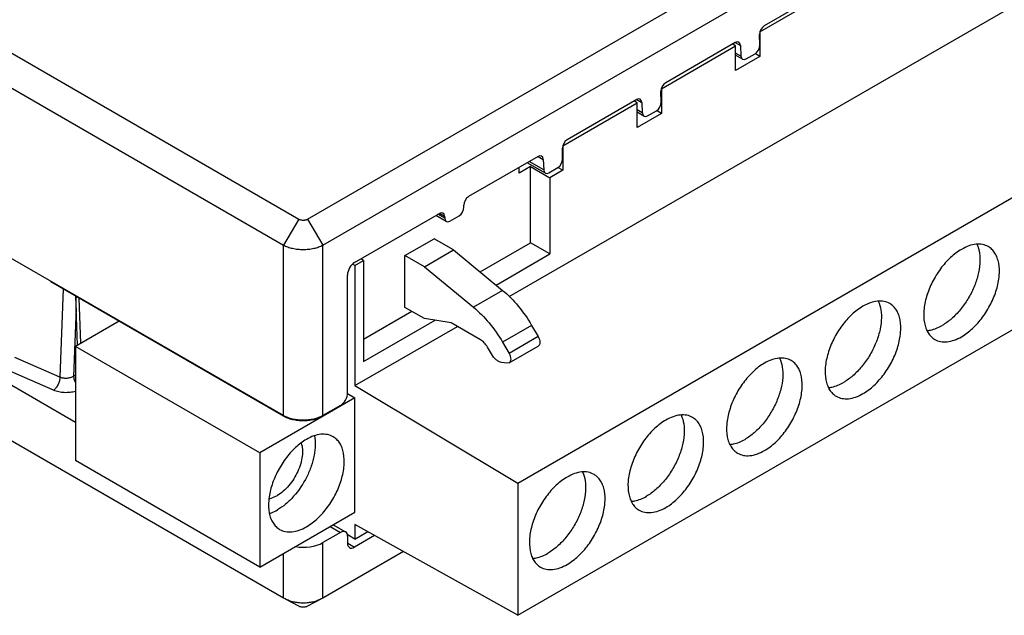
# Model space of a CAD drawing. Header units: inches. Extents: x 0.2 to 16.8, y 0.1 to 10.8.
# Tile 3 of 27: x 1.4 to 2.9, y 7.9 to 8.8. Entities that reach past the tile are written whole.
import ezdxf

# ---------------------------------------------------------------- set-up
doc = ezdxf.new("R2010")
doc.units = ezdxf.units.IN
doc.header["$LTSCALE"] = 0.935
doc.header["$MEASUREMENT"] = 0
doc.layers.get('0').update_dxf_attribs({"linetype": 'CONTINUOUS'})
doc.layers.add('02___PRT_ALL_AXES', color=7, linetype='CONTINUOUS')

msp = doc.modelspace()

# ---------------------------------------------------------------- linework, layer by layer
at = {"color": 7, "linetype": 'CONTINUOUS'}
for p, q in [((1.8531, 8.5075), (3.3611, 9.3782)), ((1.8752, 8.4702), (3.3833, 9.3409)), ((2.1425, 8.3963), (3.2414, 9.0309)), ((2.1551, 8.1288), (3.5693, 8.9454)), ((1.0913, 8.9402), (1.8409, 8.5075)), ((1.0692, 8.903), (1.8187, 8.4702)), ((2.5022, 8.7761), (2.6088, 8.8377)), ((2.6082, 8.8423), (2.5084, 8.7847)), ((2.502, 8.7569), (2.5016, 8.7724)), ((2.5022, 8.7761), (2.5022, 8.7408)), ((2.4668, 8.7606), (2.367, 8.703)), ((2.4674, 8.756), (2.4631, 8.7585)), ((2.4668, 8.7607), (2.4742, 8.7565)), ((2.1551, 7.9392), (3.5693, 8.7557)), ((2.3608, 8.6945), (2.4674, 8.756)), ((2.4674, 8.7207), (2.4674, 8.756)), ((2.4749, 8.7413), (2.4674, 8.7457)), ((2.4742, 8.7565), (2.4749, 8.7413)), ((2.4823, 8.7372), (2.4952, 8.7447)), ((2.5022, 8.7408), (2.4953, 8.7448)), ((2.4772, 8.7368), (2.4674, 8.7424)), ((2.5022, 8.7408), (2.4674, 8.7207)), ((2.3606, 8.6753), (2.3602, 8.6907)), ((2.3608, 8.6945), (2.3608, 8.6591)), ((2.2194, 8.6128), (2.326, 8.6744)), ((2.3254, 8.679), (2.2256, 8.6213)), ((2.326, 8.6744), (2.3217, 8.6769)), ((2.3254, 8.6791), (2.3327, 8.6748)), ((2.326, 8.639), (2.326, 8.6744)), ((2.3327, 8.6748), (2.3335, 8.6597)), ((1.8187, 8.2256), (1.0542, 8.6671)), ((2.3335, 8.6597), (2.326, 8.664)), ((2.3358, 8.6551), (2.326, 8.6608)), ((2.3608, 8.6591), (2.326, 8.639)), ((2.3409, 8.6556), (2.3538, 8.663)), ((2.3608, 8.6591), (2.3539, 8.6631)), ((2.2191, 8.5936), (2.2188, 8.6091)), ((2.2194, 8.6128), (2.2194, 8.5775)), ((2.1839, 8.5973), (2.0841, 8.5397)), ((2.1944, 8.5735), (2.1685, 8.5884)), ((2.1921, 8.578), (2.1713, 8.59)), ((2.184, 8.5974), (2.1913, 8.5932)), ((2.1913, 8.5932), (2.1921, 8.578)), ((2.1732, 8.5829), (2.1567, 8.5734)), ((2.1567, 8.5734), (2.1567, 8.5816)), ((2.1732, 8.5829), (2.201, 8.5668)), ((2.1732, 8.4736), (2.1732, 8.5829)), ((2.1995, 8.5739), (2.2124, 8.5813)), ((2.2194, 8.5775), (2.201, 8.5668)), ((2.2194, 8.5775), (2.2124, 8.5815)), ((2.201, 8.5668), (2.201, 8.4576)), ((2.0774, 8.5246), (2.0774, 8.5274)), ((1.8409, 8.5075), (1.8187, 8.4702)), ((1.8531, 8.5075), (1.8752, 8.4702)), ((1.9208, 8.4454), (2.0425, 8.5157)), ((2.0523, 8.5042), (2.0375, 8.5128)), ((2.05, 8.5088), (2.0403, 8.5144)), ((2.0426, 8.5158), (2.0499, 8.5115)), ((2.0499, 8.5115), (2.05, 8.5088)), ((2.0574, 8.5047), (2.0707, 8.5123)), ((1.993, 8.4551), (2.0348, 8.4792)), ((2.0626, 8.4632), (2.0348, 8.4792)), ((1.8187, 8.2248), (1.8187, 8.4702)), ((1.8752, 8.2248), (1.8752, 8.4702)), ((2.0209, 8.4391), (2.0626, 8.4632)), ((2.0626, 8.4632), (2.133, 8.4053)), ((2.1007, 8.4318), (2.1732, 8.4736)), ((2.201, 8.4576), (2.1732, 8.4736)), ((1.9212, 8.4407), (1.9337, 8.4479)), ((1.9337, 8.4479), (1.9295, 8.4504)), ((1.9337, 8.4479), (1.9337, 8.3032)), ((2.0209, 8.4391), (1.993, 8.4551)), ((1.993, 8.3809), (1.993, 8.4551)), ((2.1237, 8.4129), (2.201, 8.4576)), ((1.9212, 8.4407), (1.9176, 8.4428)), ((1.9212, 8.4407), (1.9212, 8.2686)), ((2.0209, 8.4391), (2.0912, 8.3812)), ((1.9106, 8.2583), (1.9106, 8.4273)), ((1.4848, 8.4184), (1.4848, 8.4176)), ((1.8187, 8.2248), (1.4848, 8.4176)), ((1.5027, 8.4073), (1.498, 8.2806)), ((2.133, 8.4053), (2.0912, 8.3812)), ((1.8187, 7.964), (1.0692, 8.3967)), ((1.5279, 8.3293), (1.5254, 8.3942)), ((1.5213, 8.3801), (1.5177, 8.2819)), ((1.5234, 8.3267), (1.5213, 8.3801)), ((2.0209, 8.3648), (1.993, 8.3809)), ((1.9337, 8.3354), (2.0028, 8.3753)), ((1.9337, 8.3032), (2.0362, 8.3624)), ((2.0591, 8.3588), (2.0209, 8.3648)), ((1.5203, 8.2158), (1.2771, 8.3563)), ((1.5828, 8.361), (1.5203, 8.3249)), ((1.9212, 8.2686), (2.0683, 8.3535)), ((2.1014, 8.3344), (2.0591, 8.3588)), ((2.1747, 8.3551), (2.1329, 8.331)), ((2.1747, 8.3551), (2.184, 8.3389)), ((2.184, 8.3389), (2.1423, 8.3148)), ((1.7848, 8.1722), (1.5203, 8.3249)), ((1.5203, 8.3249), (1.5203, 8.161)), ((2.117, 8.314), (2.1112, 8.324)), ((2.1329, 8.331), (2.1423, 8.3148)), ((2.1423, 8.3012), (2.184, 8.3253)), ((1.498, 8.2806), (1.4333, 8.3088)), ((2.1392, 8.3007), (2.1316, 8.3019)), ((2.1423, 8.3012), (2.1392, 8.3007)), ((1.489, 8.262), (1.4243, 8.2901)), ((1.5203, 8.2835), (1.5177, 8.2819)), ((1.9212, 8.2686), (2.1551, 8.1288)), ((1.9212, 8.251), (1.7848, 8.1722)), ((1.9105, 8.2572), (1.9212, 8.251)), ((1.9212, 8.0871), (1.9212, 8.251)), ((1.9005, 8.2402), (1.8752, 8.2256)), ((1.9005, 8.2394), (1.8752, 8.2248)), ((1.9005, 8.2402), (1.9005, 8.2394)), ((1.7848, 8.1722), (1.7848, 8.0083)), ((1.7848, 8.0083), (1.5203, 8.161)), ((2.1551, 8.1288), (2.1551, 7.9392)), ((1.7848, 8.0083), (1.9212, 8.0871)), ((1.8858, 8.0666), (1.9005, 8.0581)), ((1.8902, 8.0691), (1.9078, 8.059)), ((2.1551, 7.9392), (1.9212, 8.0695)), ((1.9212, 8.0695), (1.9212, 8.0485)), ((1.9005, 8.0581), (1.8752, 8.0436)), ((1.9212, 8.0485), (1.9102, 8.0549)), ((1.9106, 8.0528), (1.9106, 8.0425)), ((1.9495, 8.0537), (1.9208, 8.0371)), ((1.9212, 8.0485), (1.9397, 8.0592)), ((1.8752, 7.964), (1.8752, 8.0436)), ((1.9108, 8.0429), (1.9208, 8.0371)), ((1.8187, 7.964), (1.8187, 8.0279)), ((1.9908, 8.0307), (1.8752, 7.964)), ((1.821, 7.9626), (1.8187, 7.964)), ((1.821, 7.9626), (1.8411, 7.9521)), ((1.8529, 7.9521), (1.8729, 7.9626)), ((1.8752, 7.964), (1.8729, 7.9626))]:
    msp.add_line(p, q, dxfattribs=at)
for centre, radius, start, end in [((-1.7552, 8.3177), 3.2771, 1.0918, 1.3824), ((-1.8262, 8.4426), 3.3481, 358.9315, 359.2097), ((1.5098, 8.2944), 0.0147, 300.4219, 302.0976), ((1.5318, 8.2819), 0.0142, 180.005, 181.7906), ((1.8375, 8.2582), 0.0376, 239.999, 240.4711), ((1.8564, 8.2582), 0.0376, 299.5289, 300.001)]:
    msp.add_arc(centre, radius, start, end, dxfattribs=at)
for centre, major_axis, ratio, start_param, end_param in [((2.5087, 8.7763), (0.00466, 0.00886), 0.601941, 0.761643, 2.314986), ((2.4671, 8.7523), (0.00466, 0.00886), 0.601941, -0.7917, 0.761643), ((2.4949, 8.753), (0.00466, 0.00886), 0.601941, -2.37995, -0.826607), ((2.482, 8.7456), (0.00466, 0.00886), 0.601941, -3.933293, -2.37995), ((2.3673, 8.6947), (0.00466, 0.00886), 0.601941, 0.761643, 2.314986), ((2.3257, 8.6706), (0.00466, 0.00886), 0.601941, -0.7917, 0.761643), ((2.3535, 8.6713), (0.00466, 0.00886), 0.601941, -2.37995, -0.826607), ((2.3406, 8.6639), (0.00466, 0.00886), 0.601941, -3.933293, -2.37995), ((2.2259, 8.613), (0.00466, 0.00886), 0.601941, 0.761643, 2.314986), ((2.1842, 8.589), (0.00466, 0.00886), 0.601941, -0.7917, 0.761643), ((2.2121, 8.5897), (0.00466, 0.00886), 0.601941, -2.37995, -0.826607), ((2.1992, 8.5822), (0.00466, 0.00886), 0.601941, -3.933293, -2.37995), ((2.0845, 8.5313), (0.00466, 0.00886), 0.601941, 0.761643, 2.314986), ((2.0428, 8.5073), (0.00466, 0.00886), 0.601941, -0.7917, 0.761643), ((2.0704, 8.5207), (0.00466, 0.00886), 0.601941, -2.37995, -0.826607), ((2.0571, 8.513), (0.00466, 0.00886), 0.601941, -3.933293, -2.37995), ((1.9212, 8.4328), (0.007, 0.0133), 0.601941, 0.761643, 2.288806), ((1.9, 8.2527), (0.007, 0.0133), 0.601941, -2.37995, -0.852787), ((1.9, 8.0462), (0.008, 0.0127), 0.551618, 5.56146, 7.088623), ((1.847, 8.0599), (0.04, 0), 0.578487, -1.853347, -0.786349), ((1.9212, 8.0491), (0.008, 0.0127), 0.551618, 2.419867, 3.94703)]:
    msp.add_ellipse(centre, major_axis=major_axis, ratio=ratio, start_param=start_param, end_param=end_param, dxfattribs=at)
for points, knots in [([(1.8409, 8.5075), (1.8413, 8.5072), (1.8422, 8.5068), (1.8437, 8.5063), (1.8453, 8.5061), (1.847, 8.506), (1.8486, 8.5061), (1.8503, 8.5063), (1.8518, 8.5068), (1.8527, 8.5072), (1.8531, 8.5075)], [0, 0, 0, 0, 0.114129, 0.237347, 0.366961, 0.500001, 0.633039, 0.762656, 0.885863, 1, 1, 1, 1]), ([(1.8187, 8.4702), (1.8197, 8.4697), (1.8217, 8.4687), (1.8259, 8.467), (1.8318, 8.4654), (1.8392, 8.4642), (1.847, 8.4638), (1.8547, 8.4642), (1.8622, 8.4654), (1.868, 8.467), (1.8723, 8.4687), (1.8743, 8.4697), (1.8752, 8.4702)], [0, 0, 0, 0, 0.05527, 0.113356, 0.236436, 0.366394, 0.499998, 0.633603, 0.763562, 0.886636, 0.944719, 1, 1, 1, 1]), ([(2.133, 8.4053), (2.1412, 8.3985), (2.1566, 8.3829), (2.1691, 8.3648), (2.1747, 8.3551)], [0, 0, 0, 0, 0.486199, 1, 1, 1, 1]), ([(2.0912, 8.3812), (2.0994, 8.3744), (2.1148, 8.3587), (2.1273, 8.3407), (2.1329, 8.331)], [0, 0, 0, 0, 0.486199, 1, 1, 1, 1]), ([(2.1112, 8.324), (2.1099, 8.3262), (2.1071, 8.3301), (2.1033, 8.3333), (2.1014, 8.3344)], [0, 0, 0, 0, 0.525565, 1, 1, 1, 1]), ([(2.184, 8.3389), (2.1848, 8.3376), (2.1859, 8.3349), (2.1867, 8.3309), (2.1862, 8.3275), (2.1848, 8.3257), (2.184, 8.3253)], [0, 0, 0, 0, 0.307112, 0.584948, 0.813379, 1, 1, 1, 1]), ([(2.1316, 8.3019), (2.1302, 8.3021), (2.1274, 8.3031), (2.122, 8.3068), (2.1188, 8.3109), (2.117, 8.314)], [0, 0, 0, 0, 0.208136, 0.449907, 1, 1, 1, 1]), ([(2.1423, 8.3148), (2.143, 8.3135), (2.1442, 8.3108), (2.1449, 8.3068), (2.1444, 8.3033), (2.1431, 8.3016), (2.1423, 8.3012)], [0, 0, 0, 0, 0.307112, 0.584948, 0.813379, 1, 1, 1, 1]), ([(1.498, 8.2806), (1.498, 8.2798), (1.4978, 8.278), (1.4972, 8.2754), (1.4964, 8.2728), (1.4953, 8.2702), (1.4939, 8.2677), (1.4924, 8.2655), (1.4908, 8.2635), (1.4896, 8.2624), (1.489, 8.262)], [0, 0, 0, 0, 0.117719, 0.244687, 0.377201, 0.511685, 0.644576, 0.772414, 0.891913, 1, 1, 1, 1]), ([(1.5173, 8.2817), (1.5166, 8.2813), (1.5152, 8.2806), (1.5129, 8.2798), (1.5104, 8.2793), (1.5078, 8.279), (1.5052, 8.279), (1.5027, 8.2792), (1.5002, 8.2798), (1.4987, 8.2803), (1.498, 8.2806)], [0, 0, 0, 0, 0.115416, 0.238073, 0.365879, 0.496677, 0.627936, 0.757128, 0.881955, 1, 1, 1, 1]), ([(1.5177, 8.2815), (1.5177, 8.2808), (1.5178, 8.2793), (1.5184, 8.277), (1.5192, 8.2747), (1.5199, 8.2732), (1.5202, 8.2724)], [0, 0, 0, 0, 0.230539, 0.477118, 0.735142, 1, 1, 1, 1]), ([(1.5204, 8.2603), (1.5191, 8.2599), (1.5165, 8.2593), (1.5125, 8.2587), (1.5084, 8.2585), (1.5043, 8.2585), (1.5002, 8.2589), (1.4962, 8.2596), (1.4925, 8.2606), (1.4901, 8.2615), (1.489, 8.262)], [0, 0, 0, 0, 0.123071, 0.249826, 0.3788, 0.508317, 0.636717, 0.762488, 0.884129, 1, 1, 1, 1]), ([(1.8752, 8.2248), (1.8743, 8.2243), (1.8723, 8.2232), (1.868, 8.2214), (1.8622, 8.2196), (1.8547, 8.2183), (1.847, 8.2179), (1.8392, 8.2183), (1.8318, 8.2196), (1.8259, 8.2214), (1.8216, 8.2232), (1.8197, 8.2243), (1.8187, 8.2248)], [0, 0, 0, 0, 0.055793, 0.114187, 0.237384, 0.366988, 0.5, 0.633012, 0.762616, 0.885813, 0.944207, 1, 1, 1, 1]), ([(1.875, 8.2255), (1.874, 8.2249), (1.872, 8.2239), (1.8678, 8.2222), (1.862, 8.2204), (1.8546, 8.2192), (1.847, 8.2187), (1.8393, 8.2192), (1.8319, 8.2204), (1.8261, 8.2222), (1.8219, 8.2239), (1.8199, 8.2249), (1.819, 8.2255)], [0, 0, 0, 0, 0.055954, 0.114448, 0.237688, 0.367182, 0.5, 0.632818, 0.762312, 0.885552, 0.944046, 1, 1, 1, 1]), ([(1.8729, 7.9626), (1.8711, 7.9617), (1.8671, 7.96), (1.8607, 7.9581), (1.854, 7.957), (1.847, 7.9566), (1.84, 7.957), (1.8332, 7.9581), (1.8269, 7.96), (1.8229, 7.9617), (1.821, 7.9626)], [0, 0, 0, 0, 0.116912, 0.240582, 0.369028, 0.499996, 0.630964, 0.759414, 0.883089, 1, 1, 1, 1]), ([(1.8529, 7.9521), (1.8524, 7.9519), (1.8516, 7.9515), (1.8501, 7.9511), (1.8486, 7.9509), (1.847, 7.9508), (1.8454, 7.9509), (1.8438, 7.9511), (1.8424, 7.9515), (1.8415, 7.9519), (1.8411, 7.9521)], [0, 0, 0, 0, 0.115139, 0.238501, 0.367683, 0.499958, 0.632241, 0.761435, 0.884828, 1, 1, 1, 1])]:
    msp.add_open_spline(points, degree=3, knots=knots, dxfattribs=at)
at = {"layer": '02___PRT_ALL_AXES', "color": 7, "linetype": 'CONTINUOUS'}
for points, knots in [([(2.7915, 8.4641), (2.7858, 8.4609), (2.7747, 8.4524), (2.7606, 8.4363), (2.749, 8.4174), (2.7408, 8.3972), (2.7368, 8.3773), (2.7372, 8.3617), (2.74, 8.351), (2.7433, 8.3443), (2.7476, 8.3388), (2.7512, 8.3361), (2.7531, 8.335)], [0, 0, 0, 0, 0.128692, 0.270276, 0.417436, 0.561782, 0.695453, 0.812716, 0.864681, 0.912512, 0.957141, 1, 1, 1, 1]), ([(2.8133, 8.4715), (2.8153, 8.4675), (2.8179, 8.4582), (2.8182, 8.443), (2.8153, 8.4263), (2.8094, 8.4091), (2.8008, 8.3925), (2.79, 8.3773), (2.7777, 8.3644), (2.7684, 8.3576), (2.7636, 8.3549)], [0, 0, 0, 0, 0.097264, 0.209005, 0.33408, 0.468882, 0.608382, 0.746934, 0.879034, 1, 1, 1, 1]), ([(2.8298, 8.468), (2.8273, 8.4694), (2.8215, 8.4715), (2.8118, 8.4718), (2.8015, 8.4693), (2.7948, 8.4661), (2.7915, 8.4641)], [0, 0, 0, 0, 0.217777, 0.450918, 0.71025, 1, 1, 1, 1]), ([(2.7915, 8.3388), (2.7971, 8.3421), (2.8082, 8.3506), (2.8223, 8.3666), (2.8339, 8.3855), (2.8421, 8.4057), (2.8461, 8.4256), (2.8458, 8.4412), (2.8429, 8.452), (2.8396, 8.4587), (2.8353, 8.4641), (2.8317, 8.4669), (2.8298, 8.468)], [0, 0, 0, 0, 0.128692, 0.270276, 0.417436, 0.561782, 0.695453, 0.812716, 0.864681, 0.912512, 0.957141, 1, 1, 1, 1]), ([(2.65, 8.3825), (2.6444, 8.3792), (2.6333, 8.3707), (2.6192, 8.3547), (2.6076, 8.3358), (2.5994, 8.3156), (2.5954, 8.2957), (2.5957, 8.28), (2.5986, 8.2693), (2.6019, 8.2626), (2.6062, 8.2572), (2.6098, 8.2544), (2.6117, 8.2533)], [0, 0, 0, 0, 0.128692, 0.270276, 0.417436, 0.561782, 0.695453, 0.812716, 0.864681, 0.912512, 0.957141, 1, 1, 1, 1]), ([(2.6719, 8.3898), (2.6738, 8.3858), (2.6764, 8.3766), (2.6768, 8.3613), (2.6739, 8.3447), (2.668, 8.3275), (2.6594, 8.3108), (2.6486, 8.2956), (2.6362, 8.2828), (2.6269, 8.2759), (2.6222, 8.2732)], [0, 0, 0, 0, 0.097264, 0.209005, 0.33408, 0.468882, 0.608382, 0.746934, 0.879034, 1, 1, 1, 1]), ([(2.6884, 8.3863), (2.6859, 8.3878), (2.6801, 8.3899), (2.6704, 8.3901), (2.6601, 8.3876), (2.6534, 8.3844), (2.65, 8.3825)], [0, 0, 0, 0, 0.217777, 0.450918, 0.71025, 1, 1, 1, 1]), ([(2.65, 8.2571), (2.6557, 8.2604), (2.6668, 8.2689), (2.6809, 8.285), (2.6925, 8.3039), (2.7007, 8.3241), (2.7047, 8.3439), (2.7043, 8.3596), (2.7015, 8.3703), (2.6982, 8.377), (2.6939, 8.3825), (2.6903, 8.3852), (2.6884, 8.3863)], [0, 0, 0, 0, 0.128692, 0.270276, 0.417436, 0.561782, 0.695453, 0.812716, 0.864681, 0.912512, 0.957141, 1, 1, 1, 1]), ([(2.7416, 8.3475), (2.7434, 8.3477), (2.7511, 8.3487), (2.7584, 8.3519), (2.7636, 8.3549)], [0, 0, 0, 0, 0.228946, 1, 1, 1, 1]), ([(2.7531, 8.335), (2.7556, 8.3335), (2.7614, 8.3314), (2.7711, 8.3312), (2.7814, 8.3337), (2.7881, 8.3368), (2.7915, 8.3388)], [0, 0, 0, 0, 0.217777, 0.450918, 0.71025, 1, 1, 1, 1]), ([(2.5305, 8.3081), (2.5324, 8.3042), (2.535, 8.2949), (2.5354, 8.2797), (2.5325, 8.263), (2.5266, 8.2458), (2.518, 8.2292), (2.5072, 8.214), (2.4948, 8.2011), (2.4855, 8.1943), (2.4808, 8.1915)], [0, 0, 0, 0, 0.097264, 0.209005, 0.33408, 0.468882, 0.608382, 0.746934, 0.879034, 1, 1, 1, 1]), ([(2.547, 8.3046), (2.5445, 8.3061), (2.5387, 8.3082), (2.529, 8.3085), (2.5187, 8.306), (2.512, 8.3028), (2.5086, 8.3008)], [0, 0, 0, 0, 0.217777, 0.450918, 0.71025, 1, 1, 1, 1]), ([(2.5086, 8.3008), (2.5029, 8.2976), (2.4919, 8.2891), (2.4778, 8.273), (2.4662, 8.2541), (2.458, 8.2339), (2.4539, 8.214), (2.4543, 8.1984), (2.4572, 8.1876), (2.4604, 8.181), (2.4648, 8.1755), (2.4683, 8.1728), (2.4702, 8.1717)], [0, 0, 0, 0, 0.128692, 0.270276, 0.417436, 0.561782, 0.695453, 0.812716, 0.864681, 0.912512, 0.957141, 1, 1, 1, 1]), ([(2.5086, 8.1755), (2.5143, 8.1788), (2.5253, 8.1872), (2.5395, 8.2033), (2.5511, 8.2222), (2.5592, 8.2424), (2.5633, 8.2623), (2.5629, 8.2779), (2.56, 8.2887), (2.5568, 8.2953), (2.5525, 8.3008), (2.5489, 8.3035), (2.547, 8.3046)], [0, 0, 0, 0, 0.128692, 0.270276, 0.417436, 0.561782, 0.695453, 0.812716, 0.864681, 0.912512, 0.957141, 1, 1, 1, 1]), ([(2.6002, 8.2659), (2.602, 8.266), (2.6097, 8.2671), (2.617, 8.2702), (2.6222, 8.2732)], [0, 0, 0, 0, 0.228946, 1, 1, 1, 1]), ([(2.6117, 8.2533), (2.6142, 8.2519), (2.62, 8.2498), (2.6297, 8.2495), (2.64, 8.252), (2.6467, 8.2552), (2.65, 8.2571)], [0, 0, 0, 0, 0.217777, 0.450918, 0.71025, 1, 1, 1, 1]), ([(2.3891, 8.2265), (2.391, 8.2225), (2.3936, 8.2133), (2.3939, 8.198), (2.3911, 8.1814), (2.3851, 8.1642), (2.3765, 8.1475), (2.3657, 8.1323), (2.3534, 8.1195), (2.3441, 8.1126), (2.3394, 8.1099)], [0, 0, 0, 0, 0.097264, 0.209005, 0.33408, 0.468882, 0.608382, 0.746934, 0.879034, 1, 1, 1, 1]), ([(2.4056, 8.223), (2.4031, 8.2245), (2.3972, 8.2266), (2.3876, 8.2268), (2.3773, 8.2243), (2.3706, 8.2211), (2.3672, 8.2192)], [0, 0, 0, 0, 0.217777, 0.450918, 0.71025, 1, 1, 1, 1]), ([(2.3672, 8.0938), (2.3729, 8.0971), (2.3839, 8.1056), (2.398, 8.1217), (2.4097, 8.1406), (2.4178, 8.1608), (2.4219, 8.1806), (2.4215, 8.1963), (2.4186, 8.207), (2.4154, 8.2137), (2.4111, 8.2191), (2.4075, 8.2219), (2.4056, 8.223)], [0, 0, 0, 0, 0.128692, 0.270276, 0.417436, 0.561782, 0.695453, 0.812716, 0.864681, 0.912512, 0.957141, 1, 1, 1, 1]), ([(2.3672, 8.2192), (2.3615, 8.2159), (2.3505, 8.2074), (2.3364, 8.1914), (2.3247, 8.1725), (2.3166, 8.1522), (2.3125, 8.1324), (2.3129, 8.1167), (2.3158, 8.106), (2.319, 8.0993), (2.3233, 8.0939), (2.3269, 8.0911), (2.3288, 8.09)], [0, 0, 0, 0, 0.128692, 0.270276, 0.417436, 0.561782, 0.695453, 0.812716, 0.864681, 0.912512, 0.957141, 1, 1, 1, 1]), ([(1.863, 8.1966), (1.8639, 8.1923), (1.8646, 8.1829), (1.863, 8.1683), (1.8588, 8.1529), (1.8502, 8.1325), (1.8377, 8.1138), (1.8224, 8.0987), (1.8141, 8.0927), (1.8099, 8.0903)], [0, 0, 0, 0, 0.105752, 0.223713, 0.35157, 0.485763, 0.755391, 0.882758, 1, 1, 1, 1]), ([(1.89, 8.1953), (1.8875, 8.1968), (1.8817, 8.1989), (1.872, 8.1992), (1.8617, 8.1967), (1.855, 8.1935), (1.8516, 8.1915)], [0, 0, 0, 0, 0.217777, 0.450918, 0.71025, 1, 1, 1, 1]), ([(1.8516, 8.0662), (1.8573, 8.0695), (1.8683, 8.0779), (1.8825, 8.094), (1.8941, 8.1129), (1.9022, 8.1331), (1.9063, 8.153), (1.9059, 8.1686), (1.903, 8.1794), (1.8998, 8.186), (1.8955, 8.1915), (1.8919, 8.1942), (1.89, 8.1953)], [0, 0, 0, 0, 0.128692, 0.270276, 0.417436, 0.561782, 0.695453, 0.812716, 0.864681, 0.912512, 0.957141, 1, 1, 1, 1]), ([(1.8516, 8.1915), (1.8459, 8.1883), (1.8349, 8.1798), (1.8208, 8.1637), (1.8092, 8.1448), (1.801, 8.1246), (1.7969, 8.1047), (1.7973, 8.0891), (1.8002, 8.0783), (1.8034, 8.0717), (1.8078, 8.0662), (1.8113, 8.0635), (1.8132, 8.0624)], [0, 0, 0, 0, 0.128692, 0.270276, 0.417436, 0.561782, 0.695453, 0.812716, 0.864681, 0.912512, 0.957141, 1, 1, 1, 1]), ([(1.8441, 8.1862), (1.8451, 8.1835), (1.8463, 8.1772), (1.8459, 8.1672), (1.8436, 8.1564), (1.8381, 8.1417), (1.8296, 8.1282), (1.8188, 8.1172), (1.8129, 8.1129), (1.8099, 8.1112)], [0, 0, 0, 0, 0.100764, 0.215237, 0.34164, 0.476312, 0.7505, 0.880628, 1, 1, 1, 1]), ([(2.4588, 8.1842), (2.4606, 8.1843), (2.4683, 8.1854), (2.4756, 8.1886), (2.4808, 8.1915)], [0, 0, 0, 0, 0.228946, 1, 1, 1, 1]), ([(2.4702, 8.1717), (2.4728, 8.1702), (2.4786, 8.1681), (2.4882, 8.1679), (2.4985, 8.1703), (2.5052, 8.1735), (2.5086, 8.1755)], [0, 0, 0, 0, 0.217777, 0.450918, 0.71025, 1, 1, 1, 1]), ([(2.2258, 8.1375), (2.2201, 8.1342), (2.2091, 8.1258), (2.1949, 8.1097), (2.1833, 8.0908), (2.1752, 8.0706), (2.1711, 8.0507), (2.1715, 8.0351), (2.1744, 8.0243), (2.1776, 8.0177), (2.1819, 8.0122), (2.1855, 8.0095), (2.1874, 8.0084)], [0, 0, 0, 0, 0.128692, 0.270276, 0.417436, 0.561782, 0.695453, 0.812716, 0.864681, 0.912512, 0.957141, 1, 1, 1, 1]), ([(2.2476, 8.1448), (2.2496, 8.1409), (2.2522, 8.1316), (2.2525, 8.1164), (2.2496, 8.0997), (2.2437, 8.0825), (2.2351, 8.0659), (2.2243, 8.0507), (2.212, 8.0378), (2.2027, 8.031), (2.1979, 8.0282)], [0, 0, 0, 0, 0.097264, 0.209005, 0.33408, 0.468882, 0.608382, 0.746934, 0.879034, 1, 1, 1, 1]), ([(2.2642, 8.1413), (2.2616, 8.1428), (2.2558, 8.1449), (2.2461, 8.1452), (2.2358, 8.1427), (2.2291, 8.1395), (2.2258, 8.1375)], [0, 0, 0, 0, 0.217777, 0.450918, 0.71025, 1, 1, 1, 1]), ([(2.2258, 8.0122), (2.2315, 8.0154), (2.2425, 8.0239), (2.2566, 8.04), (2.2682, 8.0589), (2.2764, 8.0791), (2.2804, 8.099), (2.2801, 8.1146), (2.2772, 8.1254), (2.274, 8.132), (2.2696, 8.1375), (2.2661, 8.1402), (2.2642, 8.1413)], [0, 0, 0, 0, 0.128692, 0.270276, 0.417436, 0.561782, 0.695453, 0.812716, 0.864681, 0.912512, 0.957141, 1, 1, 1, 1]), ([(1.798, 8.1066), (1.7989, 8.1068), (1.8031, 8.1078), (1.807, 8.1095), (1.8099, 8.1112)], [0, 0, 0, 0, 0.233122, 1, 1, 1, 1]), ([(2.3174, 8.1026), (2.3192, 8.1027), (2.3269, 8.1038), (2.3342, 8.1069), (2.3394, 8.1099)], [0, 0, 0, 0, 0.228946, 1, 1, 1, 1]), ([(2.3288, 8.09), (2.3313, 8.0886), (2.3372, 8.0864), (2.3468, 8.0862), (2.3571, 8.0887), (2.3638, 8.0919), (2.3672, 8.0938)], [0, 0, 0, 0, 0.217777, 0.450918, 0.71025, 1, 1, 1, 1]), ([(1.7988, 8.0852), (1.7997, 8.0855), (1.8035, 8.0869), (1.8072, 8.0887), (1.8099, 8.0903)], [0, 0, 0, 0, 0.239984, 1, 1, 1, 1]), ([(1.8132, 8.0624), (1.8158, 8.0609), (1.8216, 8.0588), (1.8312, 8.0586), (1.8416, 8.061), (1.8483, 8.0642), (1.8516, 8.0662)], [0, 0, 0, 0, 0.217777, 0.450918, 0.71025, 1, 1, 1, 1]), ([(2.176, 8.0209), (2.1777, 8.021), (2.1854, 8.0221), (2.1928, 8.0252), (2.1979, 8.0282)], [0, 0, 0, 0, 0.228946, 1, 1, 1, 1]), ([(2.1874, 8.0084), (2.1899, 8.0069), (2.1957, 8.0048), (2.2054, 8.0045), (2.2157, 8.007), (2.2224, 8.0102), (2.2258, 8.0122)], [0, 0, 0, 0, 0.217777, 0.450918, 0.71025, 1, 1, 1, 1])]:
    msp.add_open_spline(points, degree=3, knots=knots, dxfattribs=at)

doc.saveas('drawing.dxf')
